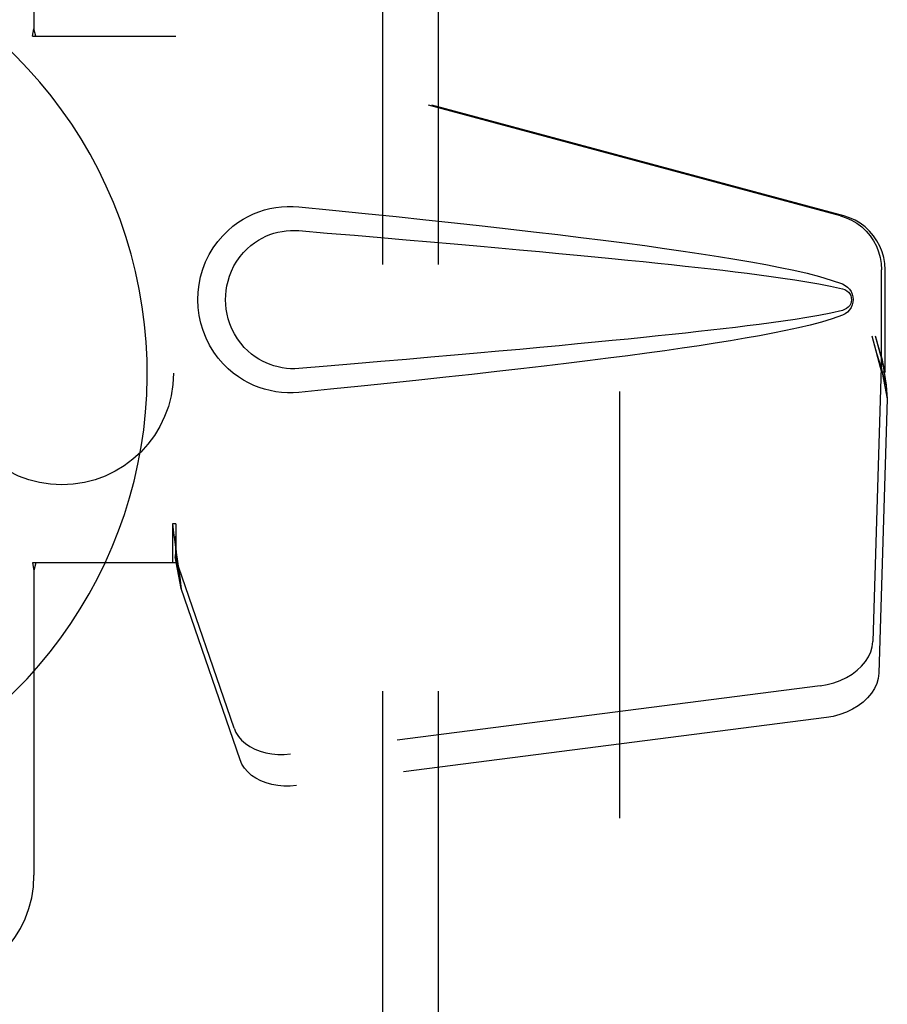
# Model space of a CAD drawing. Header units: inches. Extents: x 0 to 174, y 0 to 112.
# Tile 7 of 29: x 79.72 to 81.67, y 40.11 to 42.32. Entities that reach past the tile are written whole.
import ezdxf

# ---------------------------------------------------------------- set-up
doc = ezdxf.new("R2010")
doc.units = ezdxf.units.IN
doc.header["$LTSCALE"] = 9.560375
doc.header["$MEASUREMENT"] = 0
doc.linetypes.add('HIDDEN', pattern=[0.2, 0.1, -0.1])
for name, color, linetype in [('DEFAULT_2', 8, 'HIDDEN'), ('DOOR_ASSEMBLY', 7, 'CONTINUOUS'), ('SUBPANEL', 7, 'CONTINUOUS')]:
    doc.layers.add(name, color=color, linetype=linetype)

msp = doc.modelspace()

# ---------------------------------------------------------------- linework, layer by layer
at = {"layer": 'DEFAULT_2', "color": 8, "linetype": 'HIDDEN'}
msp.add_line((81.0684, 72.0783), (81.0684, 10.9743), dxfattribs=at)
at = {"layer": 'DOOR_ASSEMBLY', "color": 8, "linetype": 'HIDDEN'}
for p, q in [((79.7559, 42.6513), (79.7559, 42.2982)), ((79.7528, 42.2813), (79.7559, 42.2982)), ((79.7603, 42.2813), (79.7559, 42.2982)), ((79.7528, 42.2813), (80.0738, 42.2813)), ((81.5636, 41.879), (80.0661, 42.2813)), ((81.5712, 41.879), (80.0738, 42.2813)), ((81.6559, 41.5285), (81.6559, 41.7583)), ((81.6636, 41.5285), (81.6636, 41.7583)), ((81.6341, 41.6101), (81.6559, 41.5285)), ((81.6418, 41.6101), (81.6636, 41.5285)), ((81.6575, 41.556), (81.6662, 41.4998)), ((81.6552, 41.5399), (81.6361, 40.9248)), ((81.6552, 41.5399), (81.6688, 41.4689)), ((81.6636, 41.5285), (81.6559, 41.5285)), ((81.6662, 41.4998), (81.6671, 41.489)), ((81.6671, 41.489), (81.668, 41.4787)), ((81.6688, 41.4689), (81.6496, 40.8538)), ((81.668, 41.4787), (81.6688, 41.4689)), ((80.0738, 41.1888), (80.0661, 41.1888)), ((80.0661, 41.1888), (80.0661, 41.1013)), ((80.0738, 41.1888), (80.0738, 41.1013)), ((80.2043, 40.7308), (80.0724, 41.1146)), ((80.086, 41.0436), (80.0724, 41.1146)), ((80.0738, 41.1013), (79.7528, 41.1013)), ((79.7528, 41.1013), (79.7559, 41.0845)), ((79.7603, 41.1013), (79.7559, 41.0845)), ((79.7559, 41.0845), (79.7559, 40.4013)), ((80.2179, 40.6598), (80.086, 41.0436)), ((81.5186, 40.8257), (80.3311, 40.6733)), ((81.5321, 40.7547), (80.3447, 40.6022))]:
    msp.add_line(p, q, dxfattribs=at)
for points in [[(80.3497, 41.4833), (80.3369, 41.4825), (80.324, 41.4824), (80.3111, 41.4832), (80.2982, 41.4848), (80.2854, 41.4872), (80.2729, 41.4903), (80.2607, 41.4943), (80.2487, 41.499), (80.2371, 41.5044), (80.2256, 41.5107), (80.2141, 41.518), (80.2027, 41.5263), (80.1913, 41.536), (80.1801, 41.547), (80.1691, 41.5597), (80.1588, 41.5738), (80.1495, 41.589), (80.1415, 41.6051), (80.1349, 41.6217), (80.1298, 41.6388), (80.1261, 41.6559), (80.1239, 41.6732), (80.1232, 41.6905), (80.1238, 41.7078), (80.1258, 41.725), (80.1293, 41.7422), (80.1343, 41.7592), (80.1407, 41.7758), (80.1486, 41.792), (80.1578, 41.8074), (80.1681, 41.8216), (80.179, 41.8345), (80.1902, 41.8457), (80.2016, 41.8555), (80.2131, 41.864), (80.2246, 41.8714), (80.2362, 41.8778), (80.248, 41.8833), (80.26, 41.8881), (80.2723, 41.8921), (80.2849, 41.8954), (80.2978, 41.8978), (80.3107, 41.8995)], [(80.3107, 41.8995), (80.3238, 41.9002), (80.3368, 41.9002), (80.3497, 41.8993)], [(80.3497, 41.8993), (80.4253, 41.8918), (80.498, 41.8844), (80.5677, 41.8772), (80.6345, 41.8701), (80.6987, 41.8632), (80.7602, 41.8565), (80.8192, 41.8498), (80.8757, 41.8433), (80.9299, 41.8369), (80.9819, 41.8306), (81.0318, 41.8244), (81.0796, 41.8183), (81.1254, 41.8122), (81.1693, 41.8061), (81.2114, 41.8001), (81.2516, 41.7941), (81.2902, 41.7881), (81.3272, 41.7821), (81.3625, 41.776), (81.3963, 41.7698), (81.4286, 41.7635), (81.4594, 41.7569), (81.4888, 41.7502), (81.5167, 41.7429), (81.5431, 41.7349), (81.568, 41.7263)], [(81.5636, 41.879), (81.5765, 41.8747), (81.5888, 41.8691), (81.6005, 41.8622), (81.6114, 41.854), (81.6213, 41.8447), (81.6302, 41.8343), (81.6379, 41.8231), (81.6443, 41.8111), (81.6493, 41.7984), (81.653, 41.7853), (81.6552, 41.7719), (81.6559, 41.7583)], [(81.6636, 41.7583), (81.6629, 41.7719), (81.6607, 41.7853), (81.657, 41.7984), (81.6519, 41.8111), (81.6455, 41.8231), (81.6379, 41.8343), (81.629, 41.8447), (81.6191, 41.854), (81.6082, 41.8622), (81.5965, 41.8691), (81.5842, 41.8747), (81.5712, 41.879)], [(80.3498, 41.5368), (80.3404, 41.5363), (80.331, 41.5364), (80.3216, 41.5371), (80.3123, 41.5384), (80.303, 41.5403), (80.2939, 41.5427), (80.285, 41.5457), (80.2764, 41.5492), (80.268, 41.5532), (80.2597, 41.5578), (80.2515, 41.5631), (80.2433, 41.5692), (80.2351, 41.5762), (80.2271, 41.5842), (80.2192, 41.5934), (80.2118, 41.6035), (80.2052, 41.6144), (80.1995, 41.6256), (80.1949, 41.6368), (80.1913, 41.648), (80.1887, 41.6589), (80.1868, 41.6697), (80.1857, 41.6802), (80.1854, 41.6905), (80.1856, 41.7009), (80.1866, 41.7113), (80.1883, 41.722), (80.1908, 41.7329), (80.1943, 41.7441), (80.1987, 41.7553), (80.2042, 41.7666), (80.2107, 41.7775), (80.218, 41.7877), (80.2259, 41.7971), (80.234, 41.8053), (80.2422, 41.8125), (80.2504, 41.8188), (80.2588, 41.8243), (80.2672, 41.829), (80.2757, 41.8332), (80.2845, 41.8368), (80.2934, 41.8398), (80.3026, 41.8423), (80.3119, 41.8442), (80.3213, 41.8455), (80.3308, 41.8462), (80.3403, 41.8463), (80.3498, 41.8458)], [(80.3498, 41.8458), (80.4131, 41.8405), (80.4743, 41.8353), (80.5334, 41.8303), (80.5903, 41.8254), (80.6451, 41.8207), (80.6979, 41.816), (80.7487, 41.8115), (80.7975, 41.8071), (80.8444, 41.8029), (80.8893, 41.7988), (80.9324, 41.7947), (80.9737, 41.7908), (81.0132, 41.787), (81.0509, 41.7834), (81.0869, 41.7798), (81.1212, 41.7763), (81.154, 41.773), (81.1853, 41.7697), (81.2154, 41.7665), (81.2445, 41.7633), (81.2728, 41.7601), (81.3004, 41.7569), (81.3276, 41.7537), (81.3544, 41.7504), (81.3813, 41.7469), (81.4081, 41.7434), (81.4349, 41.7396), (81.4617, 41.7357), (81.4885, 41.7314), (81.5152, 41.7268), (81.5417, 41.7214), (81.5681, 41.7155)], [(81.568, 41.7263), (81.574, 41.7232), (81.5793, 41.7193), (81.5838, 41.7146), (81.5875, 41.7094), (81.5901, 41.7037), (81.5917, 41.6978), (81.5923, 41.6915), (81.5918, 41.6853), (81.5902, 41.6793), (81.5877, 41.6736), (81.584, 41.6682), (81.5794, 41.6634), (81.5741, 41.6595), (81.568, 41.6564)], [(81.5681, 41.7155), (81.5732, 41.7136), (81.5777, 41.7112), (81.5815, 41.7079), (81.5846, 41.7042), (81.5868, 41.7001), (81.5881, 41.6958), (81.5886, 41.6911), (81.5881, 41.6865), (81.5867, 41.6822), (81.5844, 41.6782), (81.5813, 41.6745), (81.5775, 41.6714), (81.5731, 41.669), (81.5681, 41.6672)], [(81.568, 41.6564), (81.5453, 41.6484), (81.5214, 41.641), (81.4961, 41.6343), (81.4695, 41.628), (81.4416, 41.6219), (81.4125, 41.616), (81.3821, 41.6102), (81.3504, 41.6045), (81.3173, 41.5989), (81.2827, 41.5933), (81.2467, 41.5878), (81.2092, 41.5822), (81.1701, 41.5766), (81.1294, 41.571), (81.0871, 41.5654), (81.0429, 41.5597), (80.997, 41.5539), (80.9492, 41.548), (80.8994, 41.5421), (80.8476, 41.5361), (80.7937, 41.5299), (80.7375, 41.5237), (80.6791, 41.5173), (80.6183, 41.5108), (80.5551, 41.5042), (80.4893, 41.4974), (80.4208, 41.4904), (80.3497, 41.4833)], [(81.5681, 41.6672), (81.5418, 41.6612), (81.5153, 41.6559), (81.4887, 41.6512), (81.4619, 41.647), (81.4352, 41.643), (81.4084, 41.6393), (81.3817, 41.6358), (81.3549, 41.6323), (81.3281, 41.629), (81.301, 41.6258), (81.2734, 41.6226), (81.2452, 41.6195), (81.2162, 41.6163), (81.1861, 41.6131), (81.1548, 41.6098), (81.1221, 41.6064), (81.0877, 41.6029), (81.0518, 41.5994), (81.014, 41.5957), (80.9745, 41.5919), (80.9332, 41.588), (80.8901, 41.584), (80.8451, 41.5798), (80.7982, 41.5756), (80.7493, 41.5712), (80.6985, 41.5667), (80.6456, 41.562), (80.5907, 41.5573), (80.5337, 41.5524), (80.4746, 41.5473), (80.4132, 41.5421), (80.3498, 41.5368)], [(81.6341, 41.6101), (81.6394, 41.5905), (81.6448, 41.5713), (81.6502, 41.5524), (81.6556, 41.5341), (81.6609, 41.5165), (81.6662, 41.4998)], [(81.6418, 41.6101), (81.6444, 41.6005), (81.647, 41.5911), (81.6497, 41.5818), (81.6523, 41.5728), (81.655, 41.5642), (81.6575, 41.556)], [(81.6575, 41.556), (81.6572, 41.5532), (81.6568, 41.5504), (81.6564, 41.5477), (81.656, 41.545), (81.6556, 41.5424), (81.6552, 41.5399)], [(80.0661, 41.1888), (80.0687, 41.1686), (80.0713, 41.1486), (80.0739, 41.1289), (80.0766, 41.1098), (80.0832, 41.0634)], [(80.0738, 41.1888), (80.0736, 41.1785), (80.0735, 41.1683)], [(80.0735, 41.1683), (80.0733, 41.1486), (80.0732, 41.1392), (80.073, 41.1303)], [(80.0806, 41.0818), (80.0791, 41.0928), (80.0769, 41.1101), (80.0752, 41.1261), (80.0741, 41.1406), (80.0735, 41.1534), (80.0735, 41.1611)], [(80.073, 41.1303), (80.0729, 41.1248), (80.0728, 41.1222), (80.0727, 41.1196), (80.0725, 41.1171), (80.0724, 41.1146)], [(80.0832, 41.0634), (80.0853, 41.0484), (80.086, 41.0436)], [(81.5186, 40.8257), (81.534, 40.8285), (81.5489, 40.8325), (81.5634, 40.8378), (81.577, 40.8443), (81.5896, 40.8519), (81.6011, 40.8606), (81.6111, 40.8701), (81.6196, 40.8802), (81.6265, 40.891), (81.6315, 40.9021), (81.6347, 40.9134), (81.6361, 40.9248)], [(81.6496, 40.8538), (81.6483, 40.8423), (81.6451, 40.8311), (81.64, 40.82), (81.6332, 40.8092), (81.6247, 40.799), (81.6146, 40.7895), (81.6032, 40.7809), (81.5906, 40.7733), (81.5769, 40.7667), (81.5625, 40.7614), (81.5476, 40.7574), (81.5321, 40.7547)], [(80.2043, 40.7308), (80.2085, 40.7212), (80.2142, 40.7122), (80.2214, 40.7038), (80.2299, 40.6962), (80.2398, 40.6895), (80.2507, 40.6838), (80.2626, 40.6791), (80.2754, 40.6756), (80.2888, 40.6732), (80.3027, 40.672), (80.3167, 40.672), (80.3311, 40.6733)], [(80.3447, 40.6022), (80.3303, 40.601), (80.3162, 40.601), (80.3023, 40.6022), (80.2889, 40.6046), (80.2762, 40.6081), (80.2642, 40.6128), (80.2533, 40.6185), (80.2435, 40.6252), (80.2349, 40.6328), (80.2277, 40.6411), (80.2221, 40.6501), (80.2179, 40.6598)]]:
    msp.add_lwpolyline(points, dxfattribs=at)
at = {"layer": 'DOOR_ASSEMBLY', "color": 7, "linetype": 'Continuous'}
msp.add_arc((79.0059, 41.5263), 1.0039, 305.5066, 234.4934, dxfattribs=at)
at = {"layer": 'DOOR_ASSEMBLY', "color": 8, "linetype": 'HIDDEN'}
msp.add_arc((79.5059, 40.4013), 0.25, 270, 360, dxfattribs=at)
at = {"layer": 'SUBPANEL', "color": 8, "linetype": 'HIDDEN'}
for p, q in [((80.5371, 69.4951), (80.5371, 13.5576)), ((80.6621, 69.4951), (80.6621, 13.5576))]:
    msp.add_line(p, q, dxfattribs=at)
msp.add_circle((79.8184, 41.5263), 0.25, dxfattribs=at)

doc.saveas('drawing.dxf')
